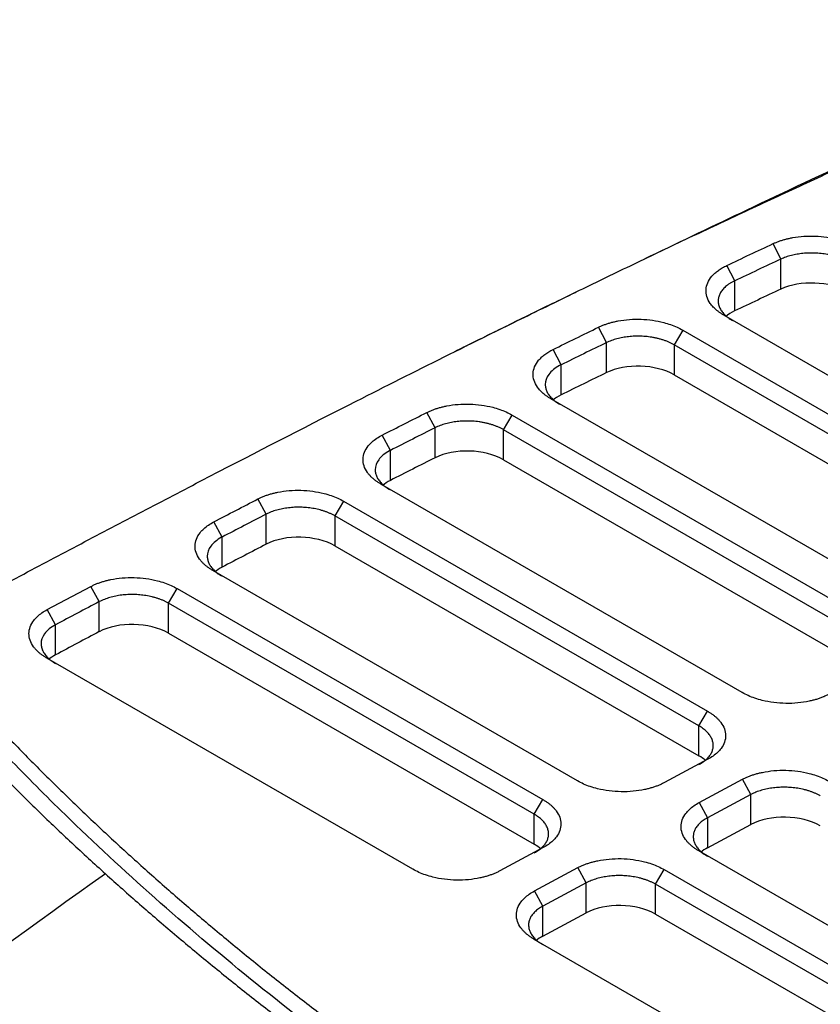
# Model space of a CAD drawing. Header units: millimetres. Extents: x -0.39 to 0.76, y -0.29 to 0.59.
# Tile 135 of 137: x 0.616 to 0.6486, y 0.5366 to 0.5768. Entities that reach past the tile are written whole.
import ezdxf

# ---------------------------------------------------------------- set-up
doc = ezdxf.new("R2010")
doc.units = ezdxf.units.MM

msp = doc.modelspace()

# ---------------------------------------------------------------- linework, layer by layer
at = {"color": 7, "linetype": 'Continuous', "lineweight": 25}
for p, q in [((0.647002, 0.566988), (0.646685, 0.567619)), ((0.647002, 0.565763), (0.647002, 0.566988)), ((0.645119, 0.5661), (0.6448, 0.56673)), ((0.645119, 0.564875), (0.645119, 0.5661)), ((0.658853, 0.556517), (0.644679, 0.564699)), ((0.639891, 0.563582), (0.639567, 0.56421)), ((0.643007, 0.56409), (0.642654, 0.563492)), ((0.643007, 0.56409), (0.65744, 0.555758)), ((0.639891, 0.562357), (0.639891, 0.563582)), ((0.638043, 0.562675), (0.637717, 0.563302)), ((0.657087, 0.55516), (0.642654, 0.563492)), ((0.642654, 0.563492), (0.642654, 0.562266)), ((0.638043, 0.56145), (0.638043, 0.562675)), ((0.642654, 0.562266), (0.657087, 0.553934)), ((0.65214, 0.552912), (0.637631, 0.561288)), ((0.632905, 0.56011), (0.632574, 0.560734)), ((0.635691, 0.560031), (0.636044, 0.560629)), ((0.636044, 0.560629), (0.650727, 0.552153)), ((0.632905, 0.558884), (0.632905, 0.56011)), ((0.650373, 0.551555), (0.635691, 0.560031)), ((0.635691, 0.558805), (0.635691, 0.560031)), ((0.631086, 0.559187), (0.630754, 0.559811)), ((0.631086, 0.557962), (0.631086, 0.559187)), ((0.635691, 0.558805), (0.650373, 0.550329)), ((0.645427, 0.549307), (0.630695, 0.557811)), ((0.62602, 0.556584), (0.625685, 0.557206)), ((0.629178, 0.557112), (0.628825, 0.556514)), ((0.629178, 0.557112), (0.644013, 0.548548)), ((0.62602, 0.555358), (0.62602, 0.556584)), ((0.64366, 0.54795), (0.628825, 0.556514)), ((0.628825, 0.556514), (0.628825, 0.555288)), ((0.624224, 0.555649), (0.623888, 0.556271)), ((0.624224, 0.554424), (0.624224, 0.555649)), ((0.628825, 0.555288), (0.64366, 0.546724)), ((0.638713, 0.545702), (0.623851, 0.554282)), ((0.617098, 0.552693), (0.618877, 0.553636)), ((0.619215, 0.553016), (0.618877, 0.553636)), ((0.622034, 0.552954), (0.622387, 0.553552)), ((0.622387, 0.553552), (0.6373, 0.544943)), ((0.617437, 0.552072), (0.617098, 0.552693)), ((0.619215, 0.55179), (0.619215, 0.553016)), ((0.636946, 0.544345), (0.622034, 0.552954)), ((0.622034, 0.551728), (0.622034, 0.552954)), ((0.617437, 0.550847), (0.617437, 0.552072)), ((0.622034, 0.551728), (0.636946, 0.543119)), ((0.632, 0.542097), (0.617077, 0.550712)), ((0.64366, 0.54795), (0.644013, 0.548548)), ((0.64366, 0.546724), (0.64366, 0.54795)), ((0.644026, 0.546585), (0.642261, 0.545637)), ((0.643675, 0.544821), (0.64544, 0.545769)), ((0.645781, 0.545149), (0.64544, 0.545769)), ((0.645781, 0.545149), (0.644016, 0.544202)), ((0.645781, 0.543924), (0.645781, 0.545149)), ((0.636946, 0.544345), (0.6373, 0.544943)), ((0.643675, 0.544821), (0.644016, 0.544202)), ((0.636946, 0.543119), (0.636946, 0.544345)), ((0.644016, 0.544202), (0.644016, 0.542976)), ((0.644016, 0.542976), (0.645781, 0.543924)), ((0.637312, 0.54298), (0.635547, 0.542032)), ((0.674068, 0.525292), (0.643663, 0.542845)), ((0.636962, 0.541216), (0.638727, 0.542164)), ((0.639068, 0.541545), (0.638727, 0.542164)), ((0.641896, 0.541488), (0.64225, 0.542086)), ((0.64225, 0.542086), (0.672655, 0.524533)), ((0.639068, 0.541545), (0.637303, 0.540597)), ((0.639068, 0.540319), (0.639068, 0.541545)), ((0.672302, 0.523935), (0.641896, 0.541488)), ((0.641896, 0.540262), (0.641896, 0.541488)), ((0.637303, 0.540597), (0.636962, 0.541216)), ((0.637303, 0.539371), (0.637303, 0.540597)), ((0.637303, 0.539371), (0.639068, 0.540319)), ((0.641896, 0.540262), (0.672302, 0.522709)), ((0.667355, 0.521687), (0.636949, 0.53924))]:
    msp.add_line(p, q, dxfattribs=at)
for centre, major_axis, start_param, end_param in [((0.648321, 0.564899), (0.002, -0.000058), 0.801672, 2.307545), ((0.95002, 0.367357), (0.459237, -0.013423), 2.307545, 2.313014), ((0.646446, 0.564014), (0.002, -0.000058), 2.313014, 2.595382), ((0.641239, 0.561507), (0.002, -0.000058), 0.801672, 2.327036), ((1.013419, 0.3269), (0.553907, -0.016191), 2.327036, 2.331562), ((0.639398, 0.560603), (0.002, -0.000058), 2.331562, 2.595382), ((0.634277, 0.558046), (0.002, -0.000058), 0.801672, 2.34303), ((1.103412, 0.27136), (0.685793, -0.020046), 2.34303, 2.346682), ((0.632463, 0.557126), (0.002, -0.000058), 2.346682, 2.595382), ((0.62741, 0.554529), (0.002, -0.000058), 0.801672, 2.355801), ((1.234262, 0.192739), (0.87477, -0.025569), 2.355801, 2.358661), ((0.625618, 0.553597), (0.002, -0.000058), 2.358661, 2.595382), ((0.62062, 0.550969), (0.002, -0.000058), 0.801672, 2.365645), ((1.445505, 0.068458), (1.176451, -0.034388), 2.365645, 2.36777), ((0.618845, 0.550027), (0.002, -0.000058), 2.36777, 2.595382), ((0.642246, 0.545965), (0.002, -0.000058), 0.585749, 0.801672), ((0.647195, 0.543107), (0.002, -0.000058), 0.801672, 2.372468), ((0.635532, 0.54236), (0.002, -0.000058), 0.585762, 0.801672), ((0.64543, 0.54216), (0.002, -0.000058), 2.372468, 2.595382), ((0.640482, 0.539503), (0.002, -0.000058), 0.801672, 2.372468), ((0.638717, 0.538555), (0.002, -0.000058), 2.372468, 2.595382)]:
    msp.add_ellipse(centre, major_axis=major_axis, ratio=0.556797, start_param=start_param, end_param=end_param, dxfattribs=at)
for points, knots in [([(0.611635, 0.55174), (0.612462, 0.552183), (0.614115, 0.553068), (0.616603, 0.554391), (0.619098, 0.55571), (0.621601, 0.557024), (0.625123, 0.558859), (0.630191, 0.561461), (0.635187, 0.563959), (0.639072, 0.565855), (0.641294, 0.566926), (0.643559, 0.568005), (0.645867, 0.569089), (0.648221, 0.570179), (0.650621, 0.571273), (0.653068, 0.572369), (0.655564, 0.573468), (0.65811, 0.574567), (0.660706, 0.575666), (0.662466, 0.576391), (0.66335, 0.576755)], [0, 0, 0, 0, 0.050191, 0.100381, 0.15057, 0.200756, 0.250941, 0.361595, 0.5025, 0.544799, 0.587685, 0.63116, 0.675224, 0.719874, 0.765109, 0.810927, 0.857325, 0.904304, 0.951862, 1, 1, 1, 1]), ([(0.661558, 0.576309), (0.65964, 0.575456), (0.655847, 0.573768), (0.650541, 0.571316), (0.64584, 0.569098), (0.642889, 0.567688), (0.641531, 0.56703), (0.641456, 0.566994)], [0, 0, 0, 0, 0.278194, 0.550071, 0.786881, 0.988275, 1, 1, 1, 1]), ([(0.6448, 0.56673), (0.645111, 0.566877), (0.645739, 0.567174), (0.646368, 0.56747), (0.646685, 0.567619)], [0, 0, 0, 0, 0.496715, 1, 1, 1, 1]), ([(0.646685, 0.567619), (0.646725, 0.567637), (0.646805, 0.567673), (0.646932, 0.567721), (0.647063, 0.567765), (0.6472, 0.567803), (0.647342, 0.567837), (0.647585, 0.567885), (0.64794, 0.567928), (0.64841, 0.567933), (0.648877, 0.56789), (0.649275, 0.567808), (0.6496, 0.567708), (0.64986, 0.567606), (0.650012, 0.567523), (0.650089, 0.567482)], [0, 0, 0, 0, 0.041954, 0.083581, 0.125048, 0.166524, 0.208179, 0.250178, 0.374971, 0.500036, 0.624819, 0.749889, 0.833306, 0.916242, 1, 1, 1, 1]), ([(0.649736, 0.566884), (0.649701, 0.566903), (0.649631, 0.566942), (0.649519, 0.566994), (0.649402, 0.567041), (0.649282, 0.567083), (0.649158, 0.56712), (0.649031, 0.567152), (0.648902, 0.567178), (0.648773, 0.5672), (0.648643, 0.567216), (0.648513, 0.567228), (0.648346, 0.567237), (0.648141, 0.567237), (0.647898, 0.567222), (0.647658, 0.567189), (0.647426, 0.567139), (0.647203, 0.567074), (0.647069, 0.567017), (0.647002, 0.566988)], [0, 0, 0, 0, 0.048139, 0.09576, 0.142864, 0.189451, 0.235521, 0.281074, 0.32611, 0.370629, 0.414632, 0.458119, 0.50109, 0.581075, 0.662325, 0.744842, 0.828626, 0.913678, 1, 1, 1, 1]), ([(0.644679, 0.564699), (0.644645, 0.56472), (0.644577, 0.56476), (0.644483, 0.564825), (0.644396, 0.564892), (0.644317, 0.564961), (0.644244, 0.565033), (0.644179, 0.565107), (0.644074, 0.565247), (0.643968, 0.565459), (0.643935, 0.565745), (0.644003, 0.566028), (0.644147, 0.56625), (0.644308, 0.566414), (0.64445, 0.566529), (0.644613, 0.566636), (0.644737, 0.566698), (0.6448, 0.56673)], [0, 0, 0, 0, 0.036039, 0.071773, 0.107324, 0.142819, 0.178382, 0.214139, 0.250213, 0.374986, 0.500042, 0.624807, 0.74985, 0.812583, 0.874755, 0.937013, 1, 1, 1, 1]), ([(0.645119, 0.5661), (0.645083, 0.566083), (0.645012, 0.566048), (0.644915, 0.565991), (0.644827, 0.565931), (0.644749, 0.565868), (0.644679, 0.565802), (0.644619, 0.565735), (0.644568, 0.565666), (0.644526, 0.565597), (0.644493, 0.565526), (0.644469, 0.565456), (0.644453, 0.565385), (0.644443, 0.56529), (0.644451, 0.565167), (0.644496, 0.56502), (0.644577, 0.564874), (0.644693, 0.564733), (0.644843, 0.564599), (0.644969, 0.56452), (0.645032, 0.564481)], [0, 0, 0, 0, 0.044886, 0.0892068, 0.1329626, 0.1761534, 0.2187793, 0.2608404, 0.3023369, 0.3432688, 0.3836363, 0.4234395, 0.4626784, 0.5013533, 0.5816628, 0.6630899, 0.7456361, 0.8293023, 0.9140899, 1, 1, 1, 1]), ([(0.638643, 0.565631), (0.638599, 0.56561), (0.637729, 0.565188), (0.636476, 0.564575), (0.635009, 0.563856), (0.634184, 0.56345), (0.633819, 0.563269), (0.633698, 0.563209)], [0, 0, 0, 0, 0.02447, 0.490637, 0.729212, 0.909992, 1, 1, 1, 1]), ([(0.639567, 0.56421), (0.639606, 0.564228), (0.639686, 0.564266), (0.639813, 0.564316), (0.639945, 0.564361), (0.640082, 0.564402), (0.640225, 0.564437), (0.640469, 0.564488), (0.640828, 0.564534), (0.641304, 0.564542), (0.641778, 0.5645), (0.642181, 0.564419), (0.642511, 0.564319), (0.642775, 0.564215), (0.642929, 0.564132), (0.643007, 0.56409)], [0, 0, 0, 0, 0.041966, 0.083595, 0.125058, 0.166528, 0.208179, 0.250183, 0.374962, 0.500037, 0.624832, 0.749886, 0.833306, 0.91623, 1, 1, 1, 1]), ([(0.637717, 0.563302), (0.638023, 0.563453), (0.638639, 0.563756), (0.639256, 0.564058), (0.639567, 0.56421)], [0, 0, 0, 0, 0.497097, 1, 1, 1, 1]), ([(0.642654, 0.563492), (0.642618, 0.563511), (0.642549, 0.56355), (0.642436, 0.563602), (0.642318, 0.56365), (0.642196, 0.563692), (0.64207, 0.563729), (0.641942, 0.563761), (0.641811, 0.563788), (0.641679, 0.563809), (0.641547, 0.563826), (0.641414, 0.563837), (0.641245, 0.563845), (0.641037, 0.563845), (0.640793, 0.563827), (0.640551, 0.563792), (0.640317, 0.56374), (0.640092, 0.563671), (0.639958, 0.563612), (0.639891, 0.563582)], [0, 0, 0, 0, 0.0477885, 0.0951301, 0.1420248, 0.1884728, 0.2344743, 0.2800295, 0.3251385, 0.3698015, 0.4140187, 0.4577903, 0.5011165, 0.5805997, 0.6615472, 0.74396, 0.8278391, 0.9131855, 1, 1, 1, 1]), ([(0.637631, 0.561288), (0.637597, 0.561308), (0.63753, 0.561348), (0.637437, 0.561412), (0.637351, 0.561478), (0.637272, 0.561546), (0.6372, 0.561617), (0.637135, 0.561691), (0.63703, 0.561828), (0.636923, 0.562038), (0.636886, 0.562321), (0.636948, 0.5626), (0.637086, 0.562821), (0.63724, 0.562985), (0.637378, 0.5631), (0.637535, 0.563207), (0.637656, 0.56327), (0.637717, 0.563302)], [0, 0, 0, 0, 0.036032, 0.071766, 0.107321, 0.142821, 0.178387, 0.214143, 0.250208, 0.374984, 0.500041, 0.6248, 0.749853, 0.812583, 0.874764, 0.937027, 1, 1, 1, 1]), ([(0.638043, 0.562675), (0.638023, 0.562665), (0.637809, 0.562559), (0.637498, 0.562303), (0.637382, 0.561965), (0.637409, 0.561728), (0.637458, 0.561587), (0.63754, 0.561447), (0.637655, 0.561312), (0.637801, 0.561183), (0.637923, 0.561108), (0.637984, 0.561069)], [0, 0, 0, 0, 0.0254831, 0.2761667, 0.5124778, 0.5907617, 0.670232, 0.75089, 0.8327366, 0.9157729, 1, 1, 1, 1]), ([(0.630754, 0.559811), (0.631055, 0.559964), (0.631661, 0.560272), (0.632268, 0.56058), (0.632574, 0.560734)], [0, 0, 0, 0, 0.496608, 1, 1, 1, 1]), ([(0.632574, 0.560734), (0.632614, 0.560753), (0.632693, 0.560792), (0.63282, 0.560844), (0.632952, 0.560891), (0.63309, 0.560933), (0.633233, 0.56097), (0.633479, 0.561022), (0.63384, 0.561072), (0.634321, 0.561082), (0.6348, 0.561042), (0.635209, 0.560961), (0.635542, 0.56086), (0.635809, 0.560755), (0.635966, 0.560671), (0.636044, 0.560629)], [0, 0, 0, 0, 0.041972, 0.0836, 0.125058, 0.166524, 0.208176, 0.250187, 0.374974, 0.500038, 0.624827, 0.749883, 0.833322, 0.916238, 1, 1, 1, 1]), ([(0.635691, 0.560031), (0.635655, 0.560051), (0.635584, 0.56009), (0.63547, 0.560143), (0.63535, 0.560191), (0.635226, 0.560233), (0.635099, 0.560271), (0.634969, 0.560303), (0.634837, 0.560329), (0.634704, 0.56035), (0.63457, 0.560366), (0.634436, 0.560377), (0.634265, 0.560385), (0.634056, 0.560383), (0.63381, 0.560364), (0.633566, 0.560327), (0.633331, 0.560273), (0.633105, 0.560202), (0.632972, 0.56014), (0.632905, 0.56011)], [0, 0, 0, 0, 0.047951, 0.095423, 0.142416, 0.18893, 0.234965, 0.280522, 0.325601, 0.370201, 0.414323, 0.457968, 0.501135, 0.580544, 0.661446, 0.743841, 0.827732, 0.913118, 1, 1, 1, 1]), ([(0.630695, 0.557811), (0.630656, 0.557834), (0.630579, 0.557881), (0.630474, 0.557955), (0.630377, 0.558032), (0.630291, 0.558113), (0.630213, 0.558197), (0.630101, 0.558341), (0.629991, 0.558553), (0.629951, 0.558833), (0.630008, 0.559111), (0.630149, 0.559345), (0.630329, 0.559533), (0.63052, 0.559683), (0.630676, 0.559768), (0.630754, 0.559811)], [0, 0, 0, 0, 0.041994, 0.083618, 0.125062, 0.166515, 0.20817, 0.250214, 0.375009, 0.500073, 0.624846, 0.749912, 0.833371, 0.916245, 1, 1, 1, 1]), ([(0.631086, 0.559187), (0.631073, 0.559181), (0.630868, 0.559077), (0.630563, 0.558826), (0.630447, 0.558488), (0.630474, 0.558252), (0.630522, 0.55811), (0.630604, 0.557971), (0.630719, 0.557836), (0.630865, 0.557707), (0.630987, 0.557631), (0.631049, 0.557593)], [0, 0, 0, 0, 0.0162177, 0.2690955, 0.5078397, 0.5866879, 0.666806, 0.7481952, 0.8308566, 0.9147912, 1, 1, 1, 1]), ([(0.625685, 0.557206), (0.625724, 0.557226), (0.625803, 0.557265), (0.62593, 0.557318), (0.626062, 0.557366), (0.6262, 0.55741), (0.626344, 0.557448), (0.62659, 0.557502), (0.626954, 0.557554), (0.627439, 0.557566), (0.627922, 0.557527), (0.628335, 0.557446), (0.628671, 0.557345), (0.628941, 0.55724), (0.629099, 0.557155), (0.629178, 0.557112)], [0, 0, 0, 0, 0.041973, 0.083598, 0.125051, 0.166515, 0.208169, 0.25019, 0.37498, 0.500039, 0.624823, 0.749882, 0.833325, 0.916234, 1, 1, 1, 1]), ([(0.623888, 0.556271), (0.624185, 0.556426), (0.624783, 0.556738), (0.625383, 0.557049), (0.625685, 0.557206)], [0, 0, 0, 0, 0.496611, 1, 1, 1, 1]), ([(0.628825, 0.556514), (0.628792, 0.556533), (0.628726, 0.556569), (0.628621, 0.556618), (0.628511, 0.556664), (0.628398, 0.556704), (0.628281, 0.55674), (0.628162, 0.556772), (0.628041, 0.556799), (0.627918, 0.556821), (0.627794, 0.556839), (0.627671, 0.556853), (0.627547, 0.556862), (0.627382, 0.556868), (0.627175, 0.556866), (0.626927, 0.556845), (0.626683, 0.556807), (0.626446, 0.556751), (0.62622, 0.556678), (0.626087, 0.556615), (0.62602, 0.556584)], [0, 0, 0, 0, 0.043945, 0.087493, 0.130644, 0.173398, 0.215755, 0.257716, 0.29928, 0.340448, 0.381219, 0.421595, 0.461574, 0.501158, 0.580508, 0.661373, 0.743754, 0.827651, 0.913067, 1, 1, 1, 1]), ([(0.623851, 0.554282), (0.623812, 0.554305), (0.623736, 0.554351), (0.623631, 0.554425), (0.623535, 0.554502), (0.623449, 0.554582), (0.623371, 0.554665), (0.623259, 0.554808), (0.623148, 0.555018), (0.623106, 0.555296), (0.62316, 0.555571), (0.623296, 0.555804), (0.623472, 0.555992), (0.623659, 0.556142), (0.623811, 0.556228), (0.623888, 0.556271)], [0, 0, 0, 0, 0.041988, 0.083611, 0.125056, 0.166511, 0.208163, 0.250197, 0.374967, 0.500039, 0.624818, 0.749874, 0.833345, 0.916239, 1, 1, 1, 1]), ([(0.624224, 0.555649), (0.624217, 0.555646), (0.624019, 0.555543), (0.623718, 0.555296), (0.623602, 0.554959), (0.62363, 0.554723), (0.623678, 0.554581), (0.62376, 0.554441), (0.623875, 0.554306), (0.624021, 0.554178), (0.624143, 0.554102), (0.624204, 0.554063)], [0, 0, 0, 0, 0.00875, 0.26413, 0.504128, 0.583624, 0.664377, 0.746391, 0.829665, 0.914201, 1, 1, 1, 1]), ([(0.618877, 0.553636), (0.618916, 0.553656), (0.618995, 0.553697), (0.619121, 0.553751), (0.619253, 0.5538), (0.619391, 0.553844), (0.619535, 0.553883), (0.619783, 0.553939), (0.620148, 0.553992), (0.620636, 0.554006), (0.621123, 0.553968), (0.621538, 0.553887), (0.621877, 0.553786), (0.622149, 0.55368), (0.622308, 0.553595), (0.622387, 0.553552)], [0, 0, 0, 0, 0.041982, 0.083609, 0.125062, 0.166522, 0.208172, 0.250192, 0.374978, 0.50004, 0.624829, 0.74988, 0.83333, 0.916233, 1, 1, 1, 1]), ([(0.622034, 0.552954), (0.622001, 0.552972), (0.621935, 0.553009), (0.621829, 0.553058), (0.621719, 0.553104), (0.621605, 0.553145), (0.621487, 0.553181), (0.621367, 0.553213), (0.621245, 0.55324), (0.621121, 0.553262), (0.620997, 0.55328), (0.620872, 0.553293), (0.620747, 0.553302), (0.620582, 0.553308), (0.620374, 0.553305), (0.620126, 0.553284), (0.61988, 0.553245), (0.619643, 0.553187), (0.619416, 0.553112), (0.619283, 0.553048), (0.619215, 0.553016)], [0, 0, 0, 0, 0.043921, 0.087449, 0.130585, 0.173328, 0.21568, 0.257639, 0.299206, 0.340382, 0.381167, 0.42156, 0.461561, 0.501172, 0.580092, 0.660698, 0.742991, 0.826972, 0.912641, 1, 1, 1, 1]), ([(0.617077, 0.550712), (0.617039, 0.550735), (0.616962, 0.550781), (0.616858, 0.550854), (0.616763, 0.55093), (0.616677, 0.55101), (0.6166, 0.551092), (0.616488, 0.551234), (0.616376, 0.551443), (0.616333, 0.551719), (0.616384, 0.551994), (0.616516, 0.552226), (0.616688, 0.552414), (0.616872, 0.552563), (0.617022, 0.552649), (0.617098, 0.552693)], [0, 0, 0, 0, 0.041975, 0.083593, 0.125039, 0.166498, 0.208155, 0.250195, 0.374973, 0.500038, 0.624817, 0.749875, 0.833338, 0.916236, 1, 1, 1, 1]), ([(0.617437, 0.552072), (0.617435, 0.552071), (0.617242, 0.55197), (0.616944, 0.551726), (0.616828, 0.551389), (0.616856, 0.551152), (0.616904, 0.551011), (0.616986, 0.550871), (0.617101, 0.550736), (0.617247, 0.550608), (0.617369, 0.550532), (0.61743, 0.550493)], [0, 0, 0, 0, 0.002995, 0.260044, 0.501246, 0.581276, 0.662543, 0.745047, 0.828791, 0.913775, 1, 1, 1, 1]), ([(0.610565, 0.551006), (0.610758, 0.550783), (0.611143, 0.550337), (0.611732, 0.549672), (0.612328, 0.549009), (0.612934, 0.548349), (0.613549, 0.547692), (0.614172, 0.547037), (0.614804, 0.546386), (0.615444, 0.545738), (0.616093, 0.545093), (0.616751, 0.544451), (0.617416, 0.543812), (0.61809, 0.543176), (0.618772, 0.542544), (0.619234, 0.542124), (0.619465, 0.541915)], [0, 0, 0, 0, 0.071745, 0.143442, 0.215089, 0.286688, 0.358239, 0.42974, 0.501193, 0.572597, 0.643953, 0.71526, 0.786518, 0.857727, 0.928888, 1, 1, 1, 1]), ([(0.643713, 0.525115), (0.643419, 0.525285), (0.642831, 0.525626), (0.641958, 0.526142), (0.641092, 0.52666), (0.640232, 0.527182), (0.639379, 0.527708), (0.638534, 0.528237), (0.637695, 0.528769), (0.636863, 0.529305), (0.636038, 0.529844), (0.63522, 0.530387), (0.633177, 0.531762), (0.629997, 0.53401), (0.62584, 0.537206), (0.621913, 0.540499), (0.619042, 0.543134), (0.617083, 0.545047), (0.615934, 0.546206), (0.614814, 0.547373), (0.613724, 0.548548), (0.612661, 0.549731), (0.611977, 0.550526), (0.611635, 0.550923)], [0, 0, 0, 0, 0.022455, 0.044904, 0.067349, 0.08979, 0.112229, 0.134667, 0.157106, 0.179547, 0.201991, 0.224439, 0.246892, 0.371655, 0.496427, 0.622088, 0.747758, 0.789808, 0.831843, 0.873872, 0.915902, 0.957942, 1, 1, 1, 1]), ([(0.613526, 0.549589), (0.613725, 0.549371), (0.614122, 0.548936), (0.614728, 0.548286), (0.615343, 0.547639), (0.615966, 0.546995), (0.616597, 0.546354), (0.617238, 0.545715), (0.617887, 0.545079), (0.618544, 0.544446), (0.61921, 0.543816), (0.619885, 0.543188), (0.620568, 0.542564), (0.62126, 0.541942), (0.62196, 0.541323), (0.622669, 0.540706), (0.623387, 0.540093), (0.624113, 0.539482), (0.624848, 0.538874), (0.625591, 0.538269), (0.626343, 0.537666), (0.627351, 0.536872), (0.628625, 0.535891), (0.630182, 0.534729), (0.631768, 0.533581), (0.633384, 0.532447), (0.63503, 0.531327), (0.636706, 0.53022), (0.638411, 0.529126), (0.640148, 0.528047), (0.641912, 0.52698), (0.643113, 0.526282), (0.643713, 0.525932)], [0, 0, 0, 0, 0.025196, 0.050378, 0.075548, 0.100707, 0.125857, 0.150999, 0.176135, 0.201267, 0.226395, 0.251522, 0.276649, 0.301777, 0.326908, 0.352044, 0.377186, 0.402336, 0.427494, 0.452664, 0.477846, 0.503041, 0.552805, 0.602523, 0.652206, 0.701865, 0.751514, 0.801162, 0.850824, 0.900509, 0.950231, 1, 1, 1, 1]), ([(0.648974, 0.549242), (0.648934, 0.549222), (0.648855, 0.549181), (0.648728, 0.549125), (0.648596, 0.549075), (0.648457, 0.549029), (0.648312, 0.548989), (0.648063, 0.548931), (0.647695, 0.548874), (0.647203, 0.548856), (0.64671, 0.548891), (0.646288, 0.548971), (0.645944, 0.549071), (0.645668, 0.549177), (0.645507, 0.549264), (0.645427, 0.549307)], [0, 0, 0, 0, 0.042042, 0.083712, 0.125186, 0.16664, 0.208252, 0.250196, 0.375111, 0.500046, 0.62495, 0.749882, 0.833475, 0.916354, 1, 1, 1, 1]), ([(0.644013, 0.548548), (0.644051, 0.548525), (0.644127, 0.54848), (0.64423, 0.548407), (0.644326, 0.548332), (0.644412, 0.548254), (0.644489, 0.548172), (0.644602, 0.548032), (0.644716, 0.547826), (0.644765, 0.547553), (0.64472, 0.547281), (0.644594, 0.54705), (0.644427, 0.546863), (0.644248, 0.546714), (0.6441, 0.546628), (0.644026, 0.546585)], [0, 0, 0, 0, 0.042049, 0.083724, 0.125198, 0.16665, 0.208257, 0.250195, 0.375098, 0.500045, 0.624937, 0.749883, 0.833484, 0.916364, 1, 1, 1, 1]), ([(0.64366, 0.546374), (0.643692, 0.546391), (0.643755, 0.546426), (0.64384, 0.546483), (0.643918, 0.546542), (0.643988, 0.546604), (0.644049, 0.546667), (0.644102, 0.546733), (0.644147, 0.5468), (0.644183, 0.546868), (0.644211, 0.546937), (0.644231, 0.547006), (0.644243, 0.547076), (0.644248, 0.547169), (0.644236, 0.547286), (0.644188, 0.547428), (0.644107, 0.547568), (0.643992, 0.547704), (0.643845, 0.547835), (0.643722, 0.547911), (0.64366, 0.54795)], [0, 0, 0, 0, 0.043693, 0.087004, 0.129933, 0.17248, 0.214646, 0.25643, 0.297833, 0.338855, 0.379495, 0.419755, 0.459634, 0.499132, 0.578829, 0.660037, 0.742757, 0.82699, 0.912738, 1, 1, 1, 1]), ([(0.64544, 0.545769), (0.645479, 0.545789), (0.645558, 0.545829), (0.645684, 0.545884), (0.645816, 0.545934), (0.645955, 0.545979), (0.646099, 0.546019), (0.646347, 0.546076), (0.646713, 0.54613), (0.647203, 0.546145), (0.647692, 0.546108), (0.64811, 0.546027), (0.64845, 0.545926), (0.648724, 0.545819), (0.648883, 0.545734), (0.648963, 0.545691)], [0, 0, 0, 0, 0.041983, 0.083609, 0.125059, 0.166517, 0.208169, 0.250194, 0.374988, 0.50004, 0.624819, 0.749879, 0.833329, 0.916228, 1, 1, 1, 1]), ([(0.642261, 0.545637), (0.642221, 0.545617), (0.642142, 0.545576), (0.642015, 0.54552), (0.641882, 0.54547), (0.641743, 0.545424), (0.641599, 0.545384), (0.64135, 0.545326), (0.640982, 0.545269), (0.640489, 0.545252), (0.639997, 0.545286), (0.639574, 0.545366), (0.63923, 0.545466), (0.638954, 0.545573), (0.638794, 0.545659), (0.638713, 0.545702)], [0, 0, 0, 0, 0.042044, 0.083716, 0.12519, 0.166644, 0.208254, 0.250196, 0.375106, 0.500045, 0.624957, 0.749881, 0.833474, 0.916353, 1, 1, 1, 1]), ([(0.64861, 0.545093), (0.648577, 0.545111), (0.648511, 0.545148), (0.648404, 0.545197), (0.648294, 0.545243), (0.648179, 0.545284), (0.648061, 0.54532), (0.64794, 0.545352), (0.647818, 0.545379), (0.647693, 0.545401), (0.647568, 0.545419), (0.647442, 0.545432), (0.647317, 0.545441), (0.647151, 0.545447), (0.646943, 0.545443), (0.646694, 0.545422), (0.646448, 0.545382), (0.64621, 0.545323), (0.645982, 0.545247), (0.645849, 0.545182), (0.645781, 0.545149)], [0, 0, 0, 0, 0.043818, 0.087262, 0.130333, 0.17303, 0.215354, 0.257305, 0.298882, 0.340087, 0.380919, 0.421379, 0.461466, 0.501181, 0.579824, 0.660263, 0.7425, 0.826534, 0.912367, 1, 1, 1, 1]), ([(0.6373, 0.544943), (0.637338, 0.54492), (0.637414, 0.544875), (0.637517, 0.544803), (0.637612, 0.544727), (0.637698, 0.544649), (0.637775, 0.544567), (0.637888, 0.544427), (0.638002, 0.544221), (0.638051, 0.543948), (0.638007, 0.543676), (0.637881, 0.543445), (0.637714, 0.543258), (0.637534, 0.543109), (0.637387, 0.543023), (0.637312, 0.54298)], [0, 0, 0, 0, 0.042056, 0.083734, 0.12521, 0.166661, 0.208264, 0.250195, 0.375089, 0.500046, 0.624941, 0.749883, 0.833483, 0.916363, 1, 1, 1, 1]), ([(0.643663, 0.542845), (0.643625, 0.542868), (0.643549, 0.542913), (0.643445, 0.542986), (0.64335, 0.543062), (0.643264, 0.543142), (0.643187, 0.543224), (0.643075, 0.543365), (0.642963, 0.543574), (0.642918, 0.543849), (0.642968, 0.544122), (0.643099, 0.544354), (0.643269, 0.544542), (0.643451, 0.544691), (0.6436, 0.544778), (0.643675, 0.544821)], [0, 0, 0, 0, 0.041978, 0.083599, 0.125047, 0.166506, 0.208161, 0.250194, 0.374967, 0.500038, 0.624813, 0.749876, 0.833339, 0.91624, 1, 1, 1, 1]), ([(0.636946, 0.542769), (0.636978, 0.542787), (0.637041, 0.542821), (0.637127, 0.542878), (0.637205, 0.542937), (0.637274, 0.542999), (0.637336, 0.543063), (0.637389, 0.543128), (0.637433, 0.543195), (0.63747, 0.543264), (0.637498, 0.543332), (0.637518, 0.543402), (0.637529, 0.543471), (0.637535, 0.543564), (0.637522, 0.543682), (0.637474, 0.543823), (0.637393, 0.543964), (0.637278, 0.5441), (0.637131, 0.54423), (0.637008, 0.544306), (0.636946, 0.544345)], [0, 0, 0, 0, 0.043733, 0.087076, 0.13003, 0.172596, 0.214772, 0.25656, 0.29796, 0.33897, 0.379593, 0.419827, 0.459674, 0.499132, 0.578932, 0.660202, 0.742942, 0.827155, 0.91284, 1, 1, 1, 1]), ([(0.644016, 0.544202), (0.643984, 0.544184), (0.64392, 0.544149), (0.643834, 0.544092), (0.643756, 0.544032), (0.643686, 0.54397), (0.643624, 0.543905), (0.643571, 0.543839), (0.643527, 0.543772), (0.643491, 0.543704), (0.643464, 0.543635), (0.643444, 0.543565), (0.643433, 0.543496), (0.643428, 0.543403), (0.643441, 0.543286), (0.64349, 0.543144), (0.643571, 0.543005), (0.643687, 0.542869), (0.643833, 0.542741), (0.643955, 0.542664), (0.644016, 0.542626)], [0, 0, 0, 0, 0.044222, 0.087998, 0.13133, 0.174217, 0.216659, 0.258656, 0.300209, 0.341317, 0.381982, 0.422202, 0.461978, 0.50131, 0.581118, 0.662247, 0.744698, 0.828473, 0.913574, 1, 1, 1, 1]), ([(0.638727, 0.542164), (0.638766, 0.542184), (0.638844, 0.542225), (0.638971, 0.542279), (0.639103, 0.542329), (0.639241, 0.542374), (0.639385, 0.542414), (0.639633, 0.542471), (0.64, 0.542525), (0.640489, 0.54254), (0.640978, 0.542503), (0.641396, 0.542422), (0.641737, 0.542321), (0.64201, 0.542215), (0.642169, 0.542129), (0.64225, 0.542086)], [0, 0, 0, 0, 0.041979, 0.083602, 0.125051, 0.166511, 0.208165, 0.250194, 0.374984, 0.50004, 0.624827, 0.749879, 0.833328, 0.916227, 1, 1, 1, 1]), ([(0.619465, 0.541915), (0.619465, 0.541915), (0.619465, 0.541915), (0.619465, 0.541915), (0.613746, 0.537842), (0.608049, 0.533566), (0.602379, 0.529134)], [0, 0, 0, 0, 0.000002, 0.000002, 0.000002, 1.000002, 1.000002, 1.000002, 1.000002]), ([(0.619465, 0.541915), (0.619695, 0.541708), (0.620155, 0.541294), (0.620856, 0.540676), (0.621565, 0.540061), (0.622282, 0.53945), (0.623007, 0.538841), (0.62374, 0.538236), (0.624481, 0.537634), (0.62523, 0.537034), (0.625987, 0.536439), (0.626752, 0.535846), (0.627524, 0.535257), (0.628304, 0.534671), (0.629092, 0.534088), (0.629887, 0.533509), (0.63069, 0.532933), (0.6315, 0.532361), (0.632318, 0.531792), (0.633143, 0.531226), (0.633975, 0.530664), (0.634815, 0.530106), (0.635662, 0.529551), (0.636516, 0.529), (0.637377, 0.528453), (0.638245, 0.527909), (0.639121, 0.527369), (0.640003, 0.526833), (0.640892, 0.5263), (0.641787, 0.525771), (0.64239, 0.525422), (0.642691, 0.525247)], [0, 0, 0, 0, 0.034623, 0.069235, 0.103838, 0.138431, 0.173013, 0.207586, 0.242148, 0.276701, 0.311244, 0.345776, 0.380299, 0.414811, 0.449314, 0.483807, 0.518289, 0.552762, 0.587225, 0.621677, 0.65612, 0.690553, 0.724976, 0.759389, 0.793792, 0.828185, 0.862568, 0.896941, 0.931304, 0.965657, 1, 1, 1, 1]), ([(0.635547, 0.542032), (0.635508, 0.542012), (0.635429, 0.541971), (0.635301, 0.541916), (0.635169, 0.541865), (0.63503, 0.54182), (0.634885, 0.541779), (0.634637, 0.541721), (0.634268, 0.541664), (0.633776, 0.541647), (0.633283, 0.541682), (0.632861, 0.541761), (0.632517, 0.541862), (0.632241, 0.541968), (0.63208, 0.542054), (0.632, 0.542097)], [0, 0, 0, 0, 0.042042, 0.083712, 0.125186, 0.16664, 0.208252, 0.250196, 0.375111, 0.500046, 0.62495, 0.749882, 0.833476, 0.916355, 1, 1, 1, 1]), ([(0.641896, 0.541488), (0.641863, 0.541506), (0.641797, 0.541543), (0.641691, 0.541592), (0.641581, 0.541638), (0.641466, 0.541679), (0.641348, 0.541715), (0.641227, 0.541747), (0.641104, 0.541774), (0.64098, 0.541796), (0.640855, 0.541814), (0.640729, 0.541827), (0.640604, 0.541836), (0.640438, 0.541842), (0.640229, 0.541838), (0.63998, 0.541817), (0.639734, 0.541777), (0.639496, 0.541718), (0.639269, 0.541642), (0.639135, 0.541577), (0.639068, 0.541545)], [0, 0, 0, 0, 0.043785, 0.087203, 0.130252, 0.172935, 0.21525, 0.257197, 0.298778, 0.339992, 0.380839, 0.421319, 0.461433, 0.501181, 0.579889, 0.660367, 0.742616, 0.826637, 0.912432, 1, 1, 1, 1]), ([(0.636949, 0.53924), (0.636911, 0.539263), (0.636835, 0.539308), (0.636731, 0.539381), (0.636636, 0.539457), (0.63655, 0.539537), (0.636473, 0.539619), (0.636361, 0.539761), (0.63625, 0.539969), (0.636205, 0.540244), (0.636255, 0.540518), (0.636385, 0.540749), (0.636556, 0.540937), (0.636738, 0.541086), (0.636887, 0.541173), (0.636962, 0.541216)], [0, 0, 0, 0, 0.04198, 0.083602, 0.125051, 0.166509, 0.208163, 0.250194, 0.374966, 0.500038, 0.624822, 0.749876, 0.833334, 0.916235, 1, 1, 1, 1]), ([(0.637303, 0.540597), (0.637271, 0.540579), (0.637207, 0.540544), (0.637121, 0.540487), (0.637042, 0.540427), (0.636972, 0.540365), (0.636911, 0.540301), (0.636858, 0.540234), (0.636814, 0.540167), (0.636778, 0.540099), (0.63675, 0.54003), (0.636731, 0.539961), (0.636719, 0.539891), (0.636715, 0.539798), (0.636728, 0.539681), (0.636776, 0.539539), (0.636858, 0.5394), (0.636973, 0.539265), (0.637119, 0.539136), (0.637241, 0.53906), (0.637303, 0.539021)], [0, 0, 0, 0, 0.044199, 0.087958, 0.131275, 0.174152, 0.216588, 0.258583, 0.300138, 0.341253, 0.381927, 0.422161, 0.461955, 0.50131, 0.58112, 0.662251, 0.744704, 0.828479, 0.913577, 1, 1, 1, 1])]:
    msp.add_open_spline(points, degree=3, knots=knots, dxfattribs=at)
for points in [[(0.647002, 0.566988), (0.646373, 0.566693), (0.645745, 0.566397), (0.645119, 0.5661)], [(0.639891, 0.563582), (0.639274, 0.563281), (0.638658, 0.562978), (0.638043, 0.562675)], [(0.632905, 0.56011), (0.632297, 0.559803), (0.631691, 0.559495), (0.631086, 0.559187)], [(0.62602, 0.556584), (0.62542, 0.556273), (0.624822, 0.555961), (0.624224, 0.555649)], [(0.619215, 0.553016), (0.618622, 0.552702), (0.618029, 0.552387), (0.617437, 0.552072)]]:
    msp.add_open_spline(points, degree=3, dxfattribs=at)

doc.saveas('drawing.dxf')
